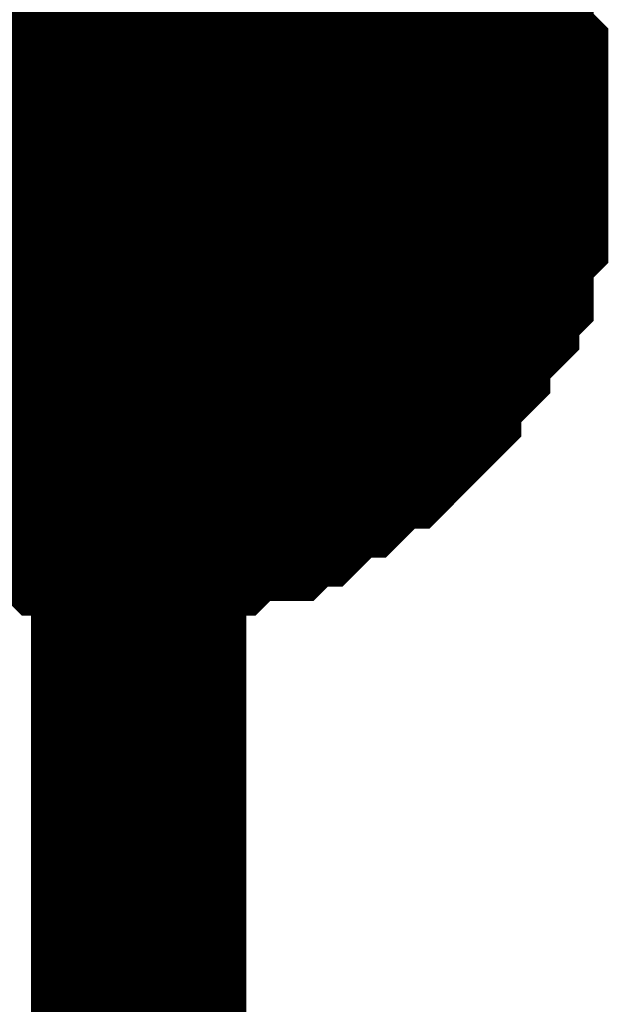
# Model space of a CAD drawing. Header units: inches. Extents: x 0 to 17, y 0 to 11.
# Tile 199 of 256: x 15.3434 to 15.3757, y 6.9525 to 7.0064. Entities that reach past the tile are written whole.
import ezdxf

# ---------------------------------------------------------------- set-up
doc = ezdxf.new("R2010")
doc.units = ezdxf.units.IN
doc.header["$MEASUREMENT"] = 0
doc.layers.add('Sheet', color=255, linetype='Continuous')

msp = doc.modelspace()

# ---------------------------------------------------------------- linework, layer by layer
at = {"layer": 'Sheet'}
for points in [[(15.349953, 7.999423, 0.0118, 0.0118, 0), (15.349953, 7.89951, 0.0118, 0.0118, 0), (15.349953, 7.699683, 0.0118, 0.0118, 0), (15.349953, 7.599769, 0.0118, 0.0118, 0), (15.349953, 7.499856, 0.0118, 0.0118, 0), (15.349953, 7.399942, 0.0118, 0.0118, 0), (15.349953, 7.299236, 0.0118, 0.0118, 0), (15.349953, 7.199322, 0.0118, 0.0118, 0), (15.349953, 7.099409, 0.0118, 0.0118, 0), (15.349953, 6.999495, 0.0118, 0.0118, 0), (15.349953, 6.899582, 0.0118, 0.0118, 0), (15.349953, 6.799668, 0.0118, 0.0118, 0), (15.349953, 6.699755, 0.0118, 0.0118, 0), (15.349953, 6.599841, 0.0118, 0.0118, 0), (15.349953, 6.499928, 0.0118, 0.0118, 0), (15.349953, 6.400014, 0.0118, 0.0118, 0), (15.349953, 6.299308, 0.0118, 0.0118, 0)], [(15.365019, 7.012976, 0.0118, 0.0118, 0), (15.365019, 7.012183, 0.0118, 0.0118, 0), (15.365812, 7.01139, 0.0118, 0.0118, 0), (15.366604, 7.010597, 0.0118, 0.0118, 0), (15.366604, 7.009804, 0.0118, 0.0118, 0), (15.367397, 7.009011, 0.0118, 0.0118, 0), (15.36819, 7.008218, 0.0118, 0.0118, 0), (15.36819, 7.007425, 0.0118, 0.0118, 0), (15.368983, 7.006632, 0.0118, 0.0118, 0), (15.368983, 7.005839, 0.0118, 0.0118, 0), (15.368983, 7.004253, 0.0118, 0.0118, 0), (15.369776, 7.00346, 0.0118, 0.0118, 0), (15.369776, 7.002667, 0.0118, 0.0118, 0), (15.369776, 7.001874, 0.0118, 0.0118, 0), (15.369776, 7.000288, 0.0118, 0.0118, 0), (15.369776, 6.999495, 0.0118, 0.0118, 0)], [(15.365019, 7.012976, 0.0118, 0.0118, 0), (15.365019, 7.012183, 0.0118, 0.0118, 0), (15.365812, 7.01139, 0.0118, 0.0118, 0), (15.366604, 7.010597, 0.0118, 0.0118, 0), (15.366604, 7.009804, 0.0118, 0.0118, 0), (15.367397, 7.009011, 0.0118, 0.0118, 0), (15.36819, 7.008218, 0.0118, 0.0118, 0), (15.36819, 7.007425, 0.0118, 0.0118, 0), (15.368983, 7.006632, 0.0118, 0.0118, 0), (15.368983, 7.005839, 0.0118, 0.0118, 0), (15.368983, 7.004253, 0.0118, 0.0118, 0), (15.369776, 7.00346, 0.0118, 0.0118, 0), (15.369776, 7.002667, 0.0118, 0.0118, 0), (15.369776, 7.001874, 0.0118, 0.0118, 0), (15.369776, 7.000288, 0.0118, 0.0118, 0), (15.369776, 6.999495, 0.0118, 0.0118, 0)], [(15.365019, 7.012976, 0.0118, 0.0118, 0), (15.365019, 7.012183, 0.0118, 0.0118, 0), (15.365812, 7.01139, 0.0118, 0.0118, 0), (15.366604, 7.010597, 0.0118, 0.0118, 0), (15.366604, 7.009804, 0.0118, 0.0118, 0), (15.367397, 7.009011, 0.0118, 0.0118, 0), (15.36819, 7.008218, 0.0118, 0.0118, 0), (15.36819, 7.007425, 0.0118, 0.0118, 0), (15.368983, 7.006632, 0.0118, 0.0118, 0), (15.368983, 7.005839, 0.0118, 0.0118, 0), (15.368983, 7.004253, 0.0118, 0.0118, 0), (15.369776, 7.00346, 0.0118, 0.0118, 0), (15.369776, 7.002667, 0.0118, 0.0118, 0), (15.369776, 7.001874, 0.0118, 0.0118, 0), (15.369776, 7.000288, 0.0118, 0.0118, 0), (15.369776, 6.999495, 0.0118, 0.0118, 0)], [(15.365019, 7.012976, 0.0118, 0.0118, 0), (15.365019, 7.012183, 0.0118, 0.0118, 0), (15.365812, 7.01139, 0.0118, 0.0118, 0), (15.366604, 7.010597, 0.0118, 0.0118, 0), (15.366604, 7.009804, 0.0118, 0.0118, 0), (15.367397, 7.009011, 0.0118, 0.0118, 0), (15.36819, 7.008218, 0.0118, 0.0118, 0), (15.36819, 7.007425, 0.0118, 0.0118, 0), (15.368983, 7.006632, 0.0118, 0.0118, 0), (15.368983, 7.005839, 0.0118, 0.0118, 0), (15.368983, 7.004253, 0.0118, 0.0118, 0), (15.369776, 7.00346, 0.0118, 0.0118, 0), (15.369776, 7.002667, 0.0118, 0.0118, 0), (15.369776, 7.001874, 0.0118, 0.0118, 0), (15.369776, 7.000288, 0.0118, 0.0118, 0), (15.369776, 6.999495, 0.0118, 0.0118, 0)], [(15.367397, 7.009011, 0.0039, 0.0039, 0), (15.36819, 7.008218, 0.0039, 0.0039, 0), (15.36819, 7.007425, 0.0039, 0.0039, 0), (15.368983, 7.006632, 0.0039, 0.0039, 0), (15.368983, 7.005839, 0.0039, 0.0039, 0), (15.368983, 7.004253, 0.0039, 0.0039, 0), (15.369776, 7.00346, 0.0039, 0.0039, 0), (15.369776, 7.002667, 0.0039, 0.0039, 0), (15.369776, 7.001874, 0.0039, 0.0039, 0), (15.369776, 7.000288, 0.0039, 0.0039, 0), (15.369776, 6.999495, 0.0039, 0.0039, 0)], [(15.367397, 7.009011, 0.0039, 0.0039, 0), (15.36819, 7.008218, 0.0039, 0.0039, 0), (15.36819, 7.007425, 0.0039, 0.0039, 0), (15.368983, 7.006632, 0.0039, 0.0039, 0), (15.368983, 7.005839, 0.0039, 0.0039, 0), (15.368983, 7.004253, 0.0039, 0.0039, 0), (15.369776, 7.00346, 0.0039, 0.0039, 0), (15.369776, 7.002667, 0.0039, 0.0039, 0), (15.369776, 7.001874, 0.0039, 0.0039, 0), (15.369776, 7.000288, 0.0039, 0.0039, 0), (15.369776, 6.999495, 0.0039, 0.0039, 0)], [(15.367397, 7.009011, 0.0039, 0.0039, 0), (15.36819, 7.008218, 0.0039, 0.0039, 0), (15.36819, 7.007425, 0.0039, 0.0039, 0), (15.368983, 7.006632, 0.0039, 0.0039, 0), (15.368983, 7.005839, 0.0039, 0.0039, 0), (15.368983, 7.004253, 0.0039, 0.0039, 0), (15.369776, 7.00346, 0.0039, 0.0039, 0), (15.369776, 7.002667, 0.0039, 0.0039, 0), (15.369776, 7.001874, 0.0039, 0.0039, 0), (15.369776, 7.000288, 0.0039, 0.0039, 0), (15.369776, 6.999495, 0.0039, 0.0039, 0)], [(15.367397, 7.009011, 0.0039, 0.0039, 0), (15.36819, 7.008218, 0.0039, 0.0039, 0), (15.36819, 7.007425, 0.0039, 0.0039, 0), (15.368983, 7.006632, 0.0039, 0.0039, 0), (15.368983, 7.005839, 0.0039, 0.0039, 0), (15.368983, 7.004253, 0.0039, 0.0039, 0), (15.369776, 7.00346, 0.0039, 0.0039, 0), (15.369776, 7.002667, 0.0039, 0.0039, 0), (15.369776, 7.001874, 0.0039, 0.0039, 0), (15.369776, 7.000288, 0.0039, 0.0039, 0), (15.369776, 6.999495, 0.0039, 0.0039, 0)], [(15.100187, 6.999495, 0.0118, 0.0118, 0), (15.349953, 6.999495, 0.0118, 0.0118, 0)], [(15.369776, 6.999495, 0.0118, 0.0118, 0), (15.369776, 6.998702, 0.0118, 0.0118, 0), (15.369776, 6.997116, 0.0118, 0.0118, 0), (15.369776, 6.996324, 0.0118, 0.0118, 0), (15.369776, 6.995531, 0.0118, 0.0118, 0), (15.368983, 6.994738, 0.0118, 0.0118, 0), (15.368983, 6.993152, 0.0118, 0.0118, 0), (15.368983, 6.992359, 0.0118, 0.0118, 0), (15.36819, 6.991566, 0.0118, 0.0118, 0), (15.36819, 6.990773, 0.0118, 0.0118, 0), (15.367397, 6.98998, 0.0118, 0.0118, 0), (15.366604, 6.989187, 0.0118, 0.0118, 0), (15.366604, 6.988394, 0.0118, 0.0118, 0), (15.365812, 6.987601, 0.0118, 0.0118, 0), (15.365019, 6.986808, 0.0118, 0.0118, 0), (15.365019, 6.986015, 0.0118, 0.0118, 0), (15.364226, 6.985222, 0.0118, 0.0118, 0), (15.363433, 6.984429, 0.0118, 0.0118, 0), (15.36264, 6.984429, 0.0118, 0.0118, 0), (15.361847, 6.983636, 0.0118, 0.0118, 0), (15.361054, 6.982843, 0.0118, 0.0118, 0), (15.360261, 6.982843, 0.0118, 0.0118, 0), (15.359468, 6.98205, 0.0118, 0.0118, 0), (15.358675, 6.981257, 0.0118, 0.0118, 0), (15.357882, 6.981257, 0.0118, 0.0118, 0), (15.35709, 6.980464, 0.0118, 0.0118, 0), (15.356297, 6.980464, 0.0118, 0.0118, 0), (15.354711, 6.980464, 0.0118, 0.0118, 0), (15.353918, 6.979671, 0.0118, 0.0118, 0), (15.353125, 6.979671, 0.0118, 0.0118, 0), (15.352332, 6.979671, 0.0118, 0.0118, 0), (15.350746, 6.979671, 0.0118, 0.0118, 0), (15.349953, 6.979671, 0.0118, 0.0118, 0)], [(15.369776, 6.999495, 0.0118, 0.0118, 0), (15.369776, 6.998702, 0.0118, 0.0118, 0), (15.369776, 6.997116, 0.0118, 0.0118, 0), (15.369776, 6.996324, 0.0118, 0.0118, 0), (15.369776, 6.995531, 0.0118, 0.0118, 0), (15.368983, 6.994738, 0.0118, 0.0118, 0), (15.368983, 6.993152, 0.0118, 0.0118, 0), (15.368983, 6.992359, 0.0118, 0.0118, 0), (15.36819, 6.991566, 0.0118, 0.0118, 0), (15.36819, 6.990773, 0.0118, 0.0118, 0), (15.367397, 6.98998, 0.0118, 0.0118, 0), (15.366604, 6.989187, 0.0118, 0.0118, 0), (15.366604, 6.988394, 0.0118, 0.0118, 0), (15.365812, 6.987601, 0.0118, 0.0118, 0), (15.365019, 6.986808, 0.0118, 0.0118, 0), (15.365019, 6.986015, 0.0118, 0.0118, 0), (15.364226, 6.985222, 0.0118, 0.0118, 0), (15.363433, 6.984429, 0.0118, 0.0118, 0), (15.36264, 6.984429, 0.0118, 0.0118, 0), (15.361847, 6.983636, 0.0118, 0.0118, 0), (15.361054, 6.982843, 0.0118, 0.0118, 0), (15.360261, 6.982843, 0.0118, 0.0118, 0), (15.359468, 6.98205, 0.0118, 0.0118, 0), (15.358675, 6.981257, 0.0118, 0.0118, 0), (15.357882, 6.981257, 0.0118, 0.0118, 0), (15.35709, 6.980464, 0.0118, 0.0118, 0), (15.356297, 6.980464, 0.0118, 0.0118, 0), (15.354711, 6.980464, 0.0118, 0.0118, 0), (15.353918, 6.979671, 0.0118, 0.0118, 0), (15.353125, 6.979671, 0.0118, 0.0118, 0), (15.352332, 6.979671, 0.0118, 0.0118, 0), (15.350746, 6.979671, 0.0118, 0.0118, 0), (15.349953, 6.979671, 0.0118, 0.0118, 0)], [(15.369776, 6.999495, 0.0118, 0.0118, 0), (15.369776, 6.998702, 0.0118, 0.0118, 0), (15.369776, 6.997116, 0.0118, 0.0118, 0), (15.369776, 6.996324, 0.0118, 0.0118, 0), (15.369776, 6.995531, 0.0118, 0.0118, 0), (15.368983, 6.994738, 0.0118, 0.0118, 0), (15.368983, 6.993152, 0.0118, 0.0118, 0), (15.368983, 6.992359, 0.0118, 0.0118, 0), (15.36819, 6.991566, 0.0118, 0.0118, 0), (15.36819, 6.990773, 0.0118, 0.0118, 0), (15.367397, 6.98998, 0.0118, 0.0118, 0), (15.366604, 6.989187, 0.0118, 0.0118, 0), (15.366604, 6.988394, 0.0118, 0.0118, 0), (15.365812, 6.987601, 0.0118, 0.0118, 0), (15.365019, 6.986808, 0.0118, 0.0118, 0), (15.365019, 6.986015, 0.0118, 0.0118, 0), (15.364226, 6.985222, 0.0118, 0.0118, 0), (15.363433, 6.984429, 0.0118, 0.0118, 0), (15.36264, 6.984429, 0.0118, 0.0118, 0), (15.361847, 6.983636, 0.0118, 0.0118, 0), (15.361054, 6.982843, 0.0118, 0.0118, 0), (15.360261, 6.982843, 0.0118, 0.0118, 0), (15.359468, 6.98205, 0.0118, 0.0118, 0), (15.358675, 6.981257, 0.0118, 0.0118, 0), (15.357882, 6.981257, 0.0118, 0.0118, 0), (15.35709, 6.980464, 0.0118, 0.0118, 0), (15.356297, 6.980464, 0.0118, 0.0118, 0), (15.354711, 6.980464, 0.0118, 0.0118, 0), (15.353918, 6.979671, 0.0118, 0.0118, 0), (15.353125, 6.979671, 0.0118, 0.0118, 0), (15.352332, 6.979671, 0.0118, 0.0118, 0), (15.350746, 6.979671, 0.0118, 0.0118, 0), (15.349953, 6.979671, 0.0118, 0.0118, 0)], [(15.369776, 6.999495, 0.0118, 0.0118, 0), (15.369776, 6.998702, 0.0118, 0.0118, 0), (15.369776, 6.997116, 0.0118, 0.0118, 0), (15.369776, 6.996324, 0.0118, 0.0118, 0), (15.369776, 6.995531, 0.0118, 0.0118, 0), (15.368983, 6.994738, 0.0118, 0.0118, 0), (15.368983, 6.993152, 0.0118, 0.0118, 0), (15.368983, 6.992359, 0.0118, 0.0118, 0), (15.36819, 6.991566, 0.0118, 0.0118, 0), (15.36819, 6.990773, 0.0118, 0.0118, 0), (15.367397, 6.98998, 0.0118, 0.0118, 0), (15.366604, 6.989187, 0.0118, 0.0118, 0), (15.366604, 6.988394, 0.0118, 0.0118, 0), (15.365812, 6.987601, 0.0118, 0.0118, 0), (15.365019, 6.986808, 0.0118, 0.0118, 0), (15.365019, 6.986015, 0.0118, 0.0118, 0), (15.364226, 6.985222, 0.0118, 0.0118, 0), (15.363433, 6.984429, 0.0118, 0.0118, 0), (15.36264, 6.984429, 0.0118, 0.0118, 0), (15.361847, 6.983636, 0.0118, 0.0118, 0), (15.361054, 6.982843, 0.0118, 0.0118, 0), (15.360261, 6.982843, 0.0118, 0.0118, 0), (15.359468, 6.98205, 0.0118, 0.0118, 0), (15.358675, 6.981257, 0.0118, 0.0118, 0), (15.357882, 6.981257, 0.0118, 0.0118, 0), (15.35709, 6.980464, 0.0118, 0.0118, 0), (15.356297, 6.980464, 0.0118, 0.0118, 0), (15.354711, 6.980464, 0.0118, 0.0118, 0), (15.353918, 6.979671, 0.0118, 0.0118, 0), (15.353125, 6.979671, 0.0118, 0.0118, 0), (15.352332, 6.979671, 0.0118, 0.0118, 0), (15.350746, 6.979671, 0.0118, 0.0118, 0), (15.349953, 6.979671, 0.0118, 0.0118, 0)], [(15.369776, 6.999495, 0.0118, 0.0118, 0), (15.369776, 6.999495, 0.0118, 0.0118, 0), (15.369776, 6.999495, 0.0118, 0.0118, 0), (15.369776, 6.999495, 0.0118, 0.0118, 0), (15.369776, 6.999495, 0.0118, 0.0118, 0), (15.369776, 6.999495, 0.0118, 0.0118, 0), (15.369776, 6.999495, 0.0118, 0.0118, 0), (15.369776, 6.999495, 0.0118, 0.0118, 0), (15.369776, 6.999495, 0.0118, 0.0118, 0), (15.369776, 6.999495, 0.0118, 0.0118, 0), (15.369776, 6.999495, 0.0118, 0.0118, 0), (15.369776, 6.999495, 0.0118, 0.0118, 0), (15.369776, 6.999495, 0.0118, 0.0118, 0), (15.369776, 6.999495, 0.0118, 0.0118, 0), (15.369776, 6.999495, 0.0118, 0.0118, 0), (15.369776, 6.999495, 0.0118, 0.0118, 0), (15.369776, 6.999495, 0.0118, 0.0118, 0), (15.369776, 6.999495, 0.0118, 0.0118, 0), (15.369776, 6.999495, 0.0118, 0.0118, 0), (15.369776, 6.999495, 0.0118, 0.0118, 0), (15.369776, 6.999495, 0.0118, 0.0118, 0), (15.369776, 6.999495, 0.0118, 0.0118, 0), (15.369776, 6.999495, 0.0118, 0.0118, 0), (15.369776, 6.999495, 0.0118, 0.0118, 0), (15.369776, 6.999495, 0.0118, 0.0118, 0), (15.369776, 6.999495, 0.0118, 0.0118, 0), (15.369776, 6.999495, 0.0118, 0.0118, 0), (15.369776, 6.999495, 0.0118, 0.0118, 0), (15.369776, 6.999495, 0.0118, 0.0118, 0), (15.369776, 6.999495, 0.0118, 0.0118, 0), (15.369776, 6.999495, 0.0118, 0.0118, 0), (15.369776, 6.999495, 0.0118, 0.0118, 0), (15.369776, 6.999495, 0.0118, 0.0118, 0)], [(15.369776, 6.999495, 0.0118, 0.0118, 0), (15.369776, 6.999495, 0.0118, 0.0118, 0)], [(15.369776, 6.999495, 0.0118, 0.0118, 0), (15.369776, 6.999495, 0.0118, 0.0118, 0), (15.369776, 6.999495, 0.0118, 0.0118, 0), (15.369776, 6.999495, 0.0118, 0.0118, 0), (15.369776, 6.999495, 0.0118, 0.0118, 0), (15.369776, 6.999495, 0.0118, 0.0118, 0), (15.369776, 6.999495, 0.0118, 0.0118, 0), (15.369776, 6.999495, 0.0118, 0.0118, 0), (15.369776, 6.999495, 0.0118, 0.0118, 0), (15.369776, 6.999495, 0.0118, 0.0118, 0), (15.369776, 6.999495, 0.0118, 0.0118, 0), (15.369776, 6.999495, 0.0118, 0.0118, 0), (15.369776, 6.999495, 0.0118, 0.0118, 0), (15.369776, 6.999495, 0.0118, 0.0118, 0), (15.369776, 6.999495, 0.0118, 0.0118, 0), (15.369776, 6.999495, 0.0118, 0.0118, 0), (15.369776, 6.999495, 0.0118, 0.0118, 0), (15.369776, 6.999495, 0.0118, 0.0118, 0), (15.369776, 6.999495, 0.0118, 0.0118, 0), (15.369776, 6.999495, 0.0118, 0.0118, 0), (15.369776, 6.999495, 0.0118, 0.0118, 0), (15.369776, 6.999495, 0.0118, 0.0118, 0), (15.369776, 6.999495, 0.0118, 0.0118, 0), (15.369776, 6.999495, 0.0118, 0.0118, 0), (15.369776, 6.999495, 0.0118, 0.0118, 0), (15.369776, 6.999495, 0.0118, 0.0118, 0), (15.369776, 6.999495, 0.0118, 0.0118, 0), (15.369776, 6.999495, 0.0118, 0.0118, 0), (15.369776, 6.999495, 0.0118, 0.0118, 0), (15.369776, 6.999495, 0.0118, 0.0118, 0), (15.369776, 6.999495, 0.0118, 0.0118, 0), (15.369776, 6.999495, 0.0118, 0.0118, 0), (15.369776, 6.999495, 0.0118, 0.0118, 0)], [(15.369776, 6.999495, 0.0118, 0.0118, 0), (15.369776, 6.999495, 0.0118, 0.0118, 0)], [(15.369776, 6.999495, 0.0118, 0.0118, 0), (15.369776, 6.999495, 0.0118, 0.0118, 0), (15.369776, 6.999495, 0.0118, 0.0118, 0), (15.369776, 6.999495, 0.0118, 0.0118, 0), (15.369776, 6.999495, 0.0118, 0.0118, 0), (15.369776, 6.999495, 0.0118, 0.0118, 0), (15.369776, 6.999495, 0.0118, 0.0118, 0), (15.369776, 6.999495, 0.0118, 0.0118, 0), (15.369776, 6.999495, 0.0118, 0.0118, 0), (15.369776, 6.999495, 0.0118, 0.0118, 0), (15.369776, 6.999495, 0.0118, 0.0118, 0), (15.369776, 6.999495, 0.0118, 0.0118, 0), (15.369776, 6.999495, 0.0118, 0.0118, 0), (15.369776, 6.999495, 0.0118, 0.0118, 0), (15.369776, 6.999495, 0.0118, 0.0118, 0), (15.369776, 6.999495, 0.0118, 0.0118, 0), (15.369776, 6.999495, 0.0118, 0.0118, 0), (15.369776, 6.999495, 0.0118, 0.0118, 0), (15.369776, 6.999495, 0.0118, 0.0118, 0), (15.369776, 6.999495, 0.0118, 0.0118, 0), (15.369776, 6.999495, 0.0118, 0.0118, 0), (15.369776, 6.999495, 0.0118, 0.0118, 0), (15.369776, 6.999495, 0.0118, 0.0118, 0), (15.369776, 6.999495, 0.0118, 0.0118, 0), (15.369776, 6.999495, 0.0118, 0.0118, 0), (15.369776, 6.999495, 0.0118, 0.0118, 0), (15.369776, 6.999495, 0.0118, 0.0118, 0), (15.369776, 6.999495, 0.0118, 0.0118, 0), (15.369776, 6.999495, 0.0118, 0.0118, 0), (15.369776, 6.999495, 0.0118, 0.0118, 0), (15.369776, 6.999495, 0.0118, 0.0118, 0), (15.369776, 6.999495, 0.0118, 0.0118, 0), (15.369776, 6.999495, 0.0118, 0.0118, 0)], [(15.369776, 6.999495, 0.0118, 0.0118, 0), (15.369776, 6.999495, 0.0118, 0.0118, 0)], [(15.369776, 6.999495, 0.0118, 0.0118, 0), (15.369776, 6.999495, 0.0118, 0.0118, 0), (15.369776, 6.999495, 0.0118, 0.0118, 0), (15.369776, 6.999495, 0.0118, 0.0118, 0), (15.369776, 6.999495, 0.0118, 0.0118, 0), (15.369776, 6.999495, 0.0118, 0.0118, 0), (15.369776, 6.999495, 0.0118, 0.0118, 0), (15.369776, 6.999495, 0.0118, 0.0118, 0), (15.369776, 6.999495, 0.0118, 0.0118, 0), (15.369776, 6.999495, 0.0118, 0.0118, 0), (15.369776, 6.999495, 0.0118, 0.0118, 0), (15.369776, 6.999495, 0.0118, 0.0118, 0), (15.369776, 6.999495, 0.0118, 0.0118, 0), (15.369776, 6.999495, 0.0118, 0.0118, 0), (15.369776, 6.999495, 0.0118, 0.0118, 0), (15.369776, 6.999495, 0.0118, 0.0118, 0), (15.369776, 6.999495, 0.0118, 0.0118, 0), (15.369776, 6.999495, 0.0118, 0.0118, 0), (15.369776, 6.999495, 0.0118, 0.0118, 0), (15.369776, 6.999495, 0.0118, 0.0118, 0), (15.369776, 6.999495, 0.0118, 0.0118, 0), (15.369776, 6.999495, 0.0118, 0.0118, 0), (15.369776, 6.999495, 0.0118, 0.0118, 0), (15.369776, 6.999495, 0.0118, 0.0118, 0), (15.369776, 6.999495, 0.0118, 0.0118, 0), (15.369776, 6.999495, 0.0118, 0.0118, 0), (15.369776, 6.999495, 0.0118, 0.0118, 0), (15.369776, 6.999495, 0.0118, 0.0118, 0), (15.369776, 6.999495, 0.0118, 0.0118, 0), (15.369776, 6.999495, 0.0118, 0.0118, 0), (15.369776, 6.999495, 0.0118, 0.0118, 0), (15.369776, 6.999495, 0.0118, 0.0118, 0), (15.369776, 6.999495, 0.0118, 0.0118, 0)], [(15.369776, 6.999495, 0.0118, 0.0118, 0), (15.369776, 6.999495, 0.0118, 0.0118, 0)], [(15.369776, 6.999495, 0.0039, 0.0039, 0), (15.369776, 6.998702, 0.0039, 0.0039, 0), (15.369776, 6.997116, 0.0039, 0.0039, 0), (15.369776, 6.996324, 0.0039, 0.0039, 0), (15.369776, 6.995531, 0.0039, 0.0039, 0), (15.368983, 6.994738, 0.0039, 0.0039, 0), (15.368983, 6.993152, 0.0039, 0.0039, 0), (15.368983, 6.992359, 0.0039, 0.0039, 0), (15.36819, 6.991566, 0.0039, 0.0039, 0), (15.36819, 6.990773, 0.0039, 0.0039, 0), (15.367397, 6.98998, 0.0039, 0.0039, 0), (15.366604, 6.989187, 0.0039, 0.0039, 0), (15.366604, 6.988394, 0.0039, 0.0039, 0), (15.365812, 6.987601, 0.0039, 0.0039, 0), (15.365019, 6.986808, 0.0039, 0.0039, 0), (15.365019, 6.986015, 0.0039, 0.0039, 0), (15.364226, 6.985222, 0.0039, 0.0039, 0), (15.363433, 6.984429, 0.0039, 0.0039, 0), (15.36264, 6.984429, 0.0039, 0.0039, 0), (15.361847, 6.983636, 0.0039, 0.0039, 0), (15.361054, 6.982843, 0.0039, 0.0039, 0), (15.360261, 6.982843, 0.0039, 0.0039, 0), (15.359468, 6.98205, 0.0039, 0.0039, 0), (15.358675, 6.981257, 0.0039, 0.0039, 0), (15.357882, 6.981257, 0.0039, 0.0039, 0), (15.35709, 6.980464, 0.0039, 0.0039, 0), (15.356297, 6.980464, 0.0039, 0.0039, 0), (15.354711, 6.980464, 0.0039, 0.0039, 0), (15.353918, 6.979671, 0.0039, 0.0039, 0), (15.353125, 6.979671, 0.0039, 0.0039, 0), (15.352332, 6.979671, 0.0039, 0.0039, 0), (15.350746, 6.979671, 0.0039, 0.0039, 0), (15.349953, 6.979671, 0.0039, 0.0039, 0)], [(15.369776, 6.999495, 0.0039, 0.0039, 0), (15.369776, 6.998702, 0.0039, 0.0039, 0), (15.369776, 6.997116, 0.0039, 0.0039, 0), (15.369776, 6.996324, 0.0039, 0.0039, 0), (15.369776, 6.995531, 0.0039, 0.0039, 0), (15.368983, 6.994738, 0.0039, 0.0039, 0), (15.368983, 6.993152, 0.0039, 0.0039, 0), (15.368983, 6.992359, 0.0039, 0.0039, 0), (15.36819, 6.991566, 0.0039, 0.0039, 0), (15.36819, 6.990773, 0.0039, 0.0039, 0), (15.367397, 6.98998, 0.0039, 0.0039, 0), (15.366604, 6.989187, 0.0039, 0.0039, 0), (15.366604, 6.988394, 0.0039, 0.0039, 0), (15.365812, 6.987601, 0.0039, 0.0039, 0), (15.365019, 6.986808, 0.0039, 0.0039, 0), (15.365019, 6.986015, 0.0039, 0.0039, 0), (15.364226, 6.985222, 0.0039, 0.0039, 0), (15.363433, 6.984429, 0.0039, 0.0039, 0), (15.36264, 6.984429, 0.0039, 0.0039, 0), (15.361847, 6.983636, 0.0039, 0.0039, 0), (15.361054, 6.982843, 0.0039, 0.0039, 0), (15.360261, 6.982843, 0.0039, 0.0039, 0), (15.359468, 6.98205, 0.0039, 0.0039, 0), (15.358675, 6.981257, 0.0039, 0.0039, 0), (15.357882, 6.981257, 0.0039, 0.0039, 0), (15.35709, 6.980464, 0.0039, 0.0039, 0), (15.356297, 6.980464, 0.0039, 0.0039, 0), (15.354711, 6.980464, 0.0039, 0.0039, 0), (15.353918, 6.979671, 0.0039, 0.0039, 0), (15.353125, 6.979671, 0.0039, 0.0039, 0), (15.352332, 6.979671, 0.0039, 0.0039, 0), (15.350746, 6.979671, 0.0039, 0.0039, 0), (15.349953, 6.979671, 0.0039, 0.0039, 0)], [(15.369776, 6.999495, 0.0039, 0.0039, 0), (15.369776, 6.998702, 0.0039, 0.0039, 0), (15.369776, 6.997116, 0.0039, 0.0039, 0), (15.369776, 6.996324, 0.0039, 0.0039, 0), (15.369776, 6.995531, 0.0039, 0.0039, 0), (15.368983, 6.994738, 0.0039, 0.0039, 0), (15.368983, 6.993152, 0.0039, 0.0039, 0), (15.368983, 6.992359, 0.0039, 0.0039, 0), (15.36819, 6.991566, 0.0039, 0.0039, 0), (15.36819, 6.990773, 0.0039, 0.0039, 0), (15.367397, 6.98998, 0.0039, 0.0039, 0), (15.366604, 6.989187, 0.0039, 0.0039, 0), (15.366604, 6.988394, 0.0039, 0.0039, 0), (15.365812, 6.987601, 0.0039, 0.0039, 0), (15.365019, 6.986808, 0.0039, 0.0039, 0), (15.365019, 6.986015, 0.0039, 0.0039, 0), (15.364226, 6.985222, 0.0039, 0.0039, 0), (15.363433, 6.984429, 0.0039, 0.0039, 0), (15.36264, 6.984429, 0.0039, 0.0039, 0), (15.361847, 6.983636, 0.0039, 0.0039, 0), (15.361054, 6.982843, 0.0039, 0.0039, 0), (15.360261, 6.982843, 0.0039, 0.0039, 0), (15.359468, 6.98205, 0.0039, 0.0039, 0), (15.358675, 6.981257, 0.0039, 0.0039, 0), (15.357882, 6.981257, 0.0039, 0.0039, 0), (15.35709, 6.980464, 0.0039, 0.0039, 0), (15.356297, 6.980464, 0.0039, 0.0039, 0), (15.354711, 6.980464, 0.0039, 0.0039, 0), (15.353918, 6.979671, 0.0039, 0.0039, 0), (15.353125, 6.979671, 0.0039, 0.0039, 0), (15.352332, 6.979671, 0.0039, 0.0039, 0), (15.350746, 6.979671, 0.0039, 0.0039, 0), (15.349953, 6.979671, 0.0039, 0.0039, 0)], [(15.369776, 6.999495, 0.0039, 0.0039, 0), (15.369776, 6.998702, 0.0039, 0.0039, 0), (15.369776, 6.997116, 0.0039, 0.0039, 0), (15.369776, 6.996324, 0.0039, 0.0039, 0), (15.369776, 6.995531, 0.0039, 0.0039, 0), (15.368983, 6.994738, 0.0039, 0.0039, 0), (15.368983, 6.993152, 0.0039, 0.0039, 0), (15.368983, 6.992359, 0.0039, 0.0039, 0), (15.36819, 6.991566, 0.0039, 0.0039, 0), (15.36819, 6.990773, 0.0039, 0.0039, 0), (15.367397, 6.98998, 0.0039, 0.0039, 0), (15.366604, 6.989187, 0.0039, 0.0039, 0), (15.366604, 6.988394, 0.0039, 0.0039, 0), (15.365812, 6.987601, 0.0039, 0.0039, 0), (15.365019, 6.986808, 0.0039, 0.0039, 0), (15.365019, 6.986015, 0.0039, 0.0039, 0), (15.364226, 6.985222, 0.0039, 0.0039, 0), (15.363433, 6.984429, 0.0039, 0.0039, 0), (15.36264, 6.984429, 0.0039, 0.0039, 0), (15.361847, 6.983636, 0.0039, 0.0039, 0), (15.361054, 6.982843, 0.0039, 0.0039, 0), (15.360261, 6.982843, 0.0039, 0.0039, 0), (15.359468, 6.98205, 0.0039, 0.0039, 0), (15.358675, 6.981257, 0.0039, 0.0039, 0), (15.357882, 6.981257, 0.0039, 0.0039, 0), (15.35709, 6.980464, 0.0039, 0.0039, 0), (15.356297, 6.980464, 0.0039, 0.0039, 0), (15.354711, 6.980464, 0.0039, 0.0039, 0), (15.353918, 6.979671, 0.0039, 0.0039, 0), (15.353125, 6.979671, 0.0039, 0.0039, 0), (15.352332, 6.979671, 0.0039, 0.0039, 0), (15.350746, 6.979671, 0.0039, 0.0039, 0), (15.349953, 6.979671, 0.0039, 0.0039, 0)], [(15.369776, 6.999495, 0.0039, 0.0039, 0), (15.369776, 6.999495, 0.0039, 0.0039, 0), (15.369776, 6.999495, 0.0039, 0.0039, 0), (15.369776, 6.999495, 0.0039, 0.0039, 0), (15.369776, 6.999495, 0.0039, 0.0039, 0), (15.369776, 6.999495, 0.0039, 0.0039, 0), (15.369776, 6.999495, 0.0039, 0.0039, 0), (15.369776, 6.999495, 0.0039, 0.0039, 0), (15.369776, 6.999495, 0.0039, 0.0039, 0), (15.369776, 6.999495, 0.0039, 0.0039, 0), (15.369776, 6.999495, 0.0039, 0.0039, 0), (15.369776, 6.999495, 0.0039, 0.0039, 0), (15.369776, 6.999495, 0.0039, 0.0039, 0), (15.369776, 6.999495, 0.0039, 0.0039, 0), (15.369776, 6.999495, 0.0039, 0.0039, 0), (15.369776, 6.999495, 0.0039, 0.0039, 0), (15.369776, 6.999495, 0.0039, 0.0039, 0), (15.369776, 6.999495, 0.0039, 0.0039, 0), (15.369776, 6.999495, 0.0039, 0.0039, 0), (15.369776, 6.999495, 0.0039, 0.0039, 0), (15.369776, 6.999495, 0.0039, 0.0039, 0), (15.369776, 6.999495, 0.0039, 0.0039, 0), (15.369776, 6.999495, 0.0039, 0.0039, 0), (15.369776, 6.999495, 0.0039, 0.0039, 0), (15.369776, 6.999495, 0.0039, 0.0039, 0), (15.369776, 6.999495, 0.0039, 0.0039, 0), (15.369776, 6.999495, 0.0039, 0.0039, 0), (15.369776, 6.999495, 0.0039, 0.0039, 0), (15.369776, 6.999495, 0.0039, 0.0039, 0), (15.369776, 6.999495, 0.0039, 0.0039, 0), (15.369776, 6.999495, 0.0039, 0.0039, 0), (15.369776, 6.999495, 0.0039, 0.0039, 0), (15.369776, 6.999495, 0.0039, 0.0039, 0)], [(15.369776, 6.999495, 0.0039, 0.0039, 0), (15.369776, 6.999495, 0.0039, 0.0039, 0)], [(15.369776, 6.999495, 0.0039, 0.0039, 0), (15.369776, 6.999495, 0.0039, 0.0039, 0), (15.369776, 6.999495, 0.0039, 0.0039, 0), (15.369776, 6.999495, 0.0039, 0.0039, 0), (15.369776, 6.999495, 0.0039, 0.0039, 0), (15.369776, 6.999495, 0.0039, 0.0039, 0), (15.369776, 6.999495, 0.0039, 0.0039, 0), (15.369776, 6.999495, 0.0039, 0.0039, 0), (15.369776, 6.999495, 0.0039, 0.0039, 0), (15.369776, 6.999495, 0.0039, 0.0039, 0), (15.369776, 6.999495, 0.0039, 0.0039, 0), (15.369776, 6.999495, 0.0039, 0.0039, 0), (15.369776, 6.999495, 0.0039, 0.0039, 0), (15.369776, 6.999495, 0.0039, 0.0039, 0), (15.369776, 6.999495, 0.0039, 0.0039, 0), (15.369776, 6.999495, 0.0039, 0.0039, 0), (15.369776, 6.999495, 0.0039, 0.0039, 0), (15.369776, 6.999495, 0.0039, 0.0039, 0), (15.369776, 6.999495, 0.0039, 0.0039, 0), (15.369776, 6.999495, 0.0039, 0.0039, 0), (15.369776, 6.999495, 0.0039, 0.0039, 0), (15.369776, 6.999495, 0.0039, 0.0039, 0), (15.369776, 6.999495, 0.0039, 0.0039, 0), (15.369776, 6.999495, 0.0039, 0.0039, 0), (15.369776, 6.999495, 0.0039, 0.0039, 0), (15.369776, 6.999495, 0.0039, 0.0039, 0), (15.369776, 6.999495, 0.0039, 0.0039, 0), (15.369776, 6.999495, 0.0039, 0.0039, 0), (15.369776, 6.999495, 0.0039, 0.0039, 0), (15.369776, 6.999495, 0.0039, 0.0039, 0), (15.369776, 6.999495, 0.0039, 0.0039, 0), (15.369776, 6.999495, 0.0039, 0.0039, 0), (15.369776, 6.999495, 0.0039, 0.0039, 0)], [(15.369776, 6.999495, 0.0039, 0.0039, 0), (15.369776, 6.999495, 0.0039, 0.0039, 0)], [(15.369776, 6.999495, 0.0039, 0.0039, 0), (15.369776, 6.999495, 0.0039, 0.0039, 0), (15.369776, 6.999495, 0.0039, 0.0039, 0), (15.369776, 6.999495, 0.0039, 0.0039, 0), (15.369776, 6.999495, 0.0039, 0.0039, 0), (15.369776, 6.999495, 0.0039, 0.0039, 0), (15.369776, 6.999495, 0.0039, 0.0039, 0), (15.369776, 6.999495, 0.0039, 0.0039, 0), (15.369776, 6.999495, 0.0039, 0.0039, 0), (15.369776, 6.999495, 0.0039, 0.0039, 0), (15.369776, 6.999495, 0.0039, 0.0039, 0), (15.369776, 6.999495, 0.0039, 0.0039, 0), (15.369776, 6.999495, 0.0039, 0.0039, 0), (15.369776, 6.999495, 0.0039, 0.0039, 0), (15.369776, 6.999495, 0.0039, 0.0039, 0), (15.369776, 6.999495, 0.0039, 0.0039, 0), (15.369776, 6.999495, 0.0039, 0.0039, 0), (15.369776, 6.999495, 0.0039, 0.0039, 0), (15.369776, 6.999495, 0.0039, 0.0039, 0), (15.369776, 6.999495, 0.0039, 0.0039, 0), (15.369776, 6.999495, 0.0039, 0.0039, 0), (15.369776, 6.999495, 0.0039, 0.0039, 0), (15.369776, 6.999495, 0.0039, 0.0039, 0), (15.369776, 6.999495, 0.0039, 0.0039, 0), (15.369776, 6.999495, 0.0039, 0.0039, 0), (15.369776, 6.999495, 0.0039, 0.0039, 0), (15.369776, 6.999495, 0.0039, 0.0039, 0), (15.369776, 6.999495, 0.0039, 0.0039, 0), (15.369776, 6.999495, 0.0039, 0.0039, 0), (15.369776, 6.999495, 0.0039, 0.0039, 0), (15.369776, 6.999495, 0.0039, 0.0039, 0), (15.369776, 6.999495, 0.0039, 0.0039, 0), (15.369776, 6.999495, 0.0039, 0.0039, 0)], [(15.369776, 6.999495, 0.0039, 0.0039, 0), (15.369776, 6.999495, 0.0039, 0.0039, 0)], [(15.369776, 6.999495, 0.0039, 0.0039, 0), (15.369776, 6.999495, 0.0039, 0.0039, 0), (15.369776, 6.999495, 0.0039, 0.0039, 0), (15.369776, 6.999495, 0.0039, 0.0039, 0), (15.369776, 6.999495, 0.0039, 0.0039, 0), (15.369776, 6.999495, 0.0039, 0.0039, 0), (15.369776, 6.999495, 0.0039, 0.0039, 0), (15.369776, 6.999495, 0.0039, 0.0039, 0), (15.369776, 6.999495, 0.0039, 0.0039, 0), (15.369776, 6.999495, 0.0039, 0.0039, 0), (15.369776, 6.999495, 0.0039, 0.0039, 0), (15.369776, 6.999495, 0.0039, 0.0039, 0), (15.369776, 6.999495, 0.0039, 0.0039, 0), (15.369776, 6.999495, 0.0039, 0.0039, 0), (15.369776, 6.999495, 0.0039, 0.0039, 0), (15.369776, 6.999495, 0.0039, 0.0039, 0), (15.369776, 6.999495, 0.0039, 0.0039, 0), (15.369776, 6.999495, 0.0039, 0.0039, 0), (15.369776, 6.999495, 0.0039, 0.0039, 0), (15.369776, 6.999495, 0.0039, 0.0039, 0), (15.369776, 6.999495, 0.0039, 0.0039, 0), (15.369776, 6.999495, 0.0039, 0.0039, 0), (15.369776, 6.999495, 0.0039, 0.0039, 0), (15.369776, 6.999495, 0.0039, 0.0039, 0), (15.369776, 6.999495, 0.0039, 0.0039, 0), (15.369776, 6.999495, 0.0039, 0.0039, 0), (15.369776, 6.999495, 0.0039, 0.0039, 0), (15.369776, 6.999495, 0.0039, 0.0039, 0), (15.369776, 6.999495, 0.0039, 0.0039, 0), (15.369776, 6.999495, 0.0039, 0.0039, 0), (15.369776, 6.999495, 0.0039, 0.0039, 0), (15.369776, 6.999495, 0.0039, 0.0039, 0), (15.369776, 6.999495, 0.0039, 0.0039, 0)], [(15.369776, 6.999495, 0.0039, 0.0039, 0), (15.369776, 6.999495, 0.0039, 0.0039, 0)], [(15.349953, 6.979671, 0.0118, 0.0118, 0), (15.34916, 6.979671, 0.0118, 0.0118, 0), (15.347575, 6.979671, 0.0118, 0.0118, 0), (15.346782, 6.979671, 0.0118, 0.0118, 0), (15.345989, 6.979671, 0.0118, 0.0118, 0), (15.345196, 6.980464, 0.0118, 0.0118, 0), (15.34361, 6.980464, 0.0118, 0.0118, 0), (15.342817, 6.980464, 0.0118, 0.0118, 0), (15.342024, 6.981257, 0.0118, 0.0118, 0), (15.341231, 6.981257, 0.0118, 0.0118, 0), (15.340438, 6.98205, 0.0118, 0.0118, 0), (15.339646, 6.982843, 0.0118, 0.0118, 0), (15.338853, 6.982843, 0.0118, 0.0118, 0), (15.33806, 6.983636, 0.0118, 0.0118, 0), (15.337267, 6.984429, 0.0118, 0.0118, 0)], [(15.349953, 6.979671, 0.0118, 0.0118, 0), (15.34916, 6.979671, 0.0118, 0.0118, 0), (15.347575, 6.979671, 0.0118, 0.0118, 0), (15.346782, 6.979671, 0.0118, 0.0118, 0), (15.345989, 6.979671, 0.0118, 0.0118, 0), (15.345196, 6.980464, 0.0118, 0.0118, 0), (15.34361, 6.980464, 0.0118, 0.0118, 0), (15.342817, 6.980464, 0.0118, 0.0118, 0), (15.342024, 6.981257, 0.0118, 0.0118, 0), (15.341231, 6.981257, 0.0118, 0.0118, 0), (15.340438, 6.98205, 0.0118, 0.0118, 0), (15.339646, 6.982843, 0.0118, 0.0118, 0), (15.338853, 6.982843, 0.0118, 0.0118, 0), (15.33806, 6.983636, 0.0118, 0.0118, 0), (15.337267, 6.984429, 0.0118, 0.0118, 0)], [(15.349953, 6.979671, 0.0118, 0.0118, 0), (15.34916, 6.979671, 0.0118, 0.0118, 0), (15.347575, 6.979671, 0.0118, 0.0118, 0), (15.346782, 6.979671, 0.0118, 0.0118, 0), (15.345989, 6.979671, 0.0118, 0.0118, 0), (15.345196, 6.980464, 0.0118, 0.0118, 0), (15.34361, 6.980464, 0.0118, 0.0118, 0), (15.342817, 6.980464, 0.0118, 0.0118, 0), (15.342024, 6.981257, 0.0118, 0.0118, 0), (15.341231, 6.981257, 0.0118, 0.0118, 0), (15.340438, 6.98205, 0.0118, 0.0118, 0), (15.339646, 6.982843, 0.0118, 0.0118, 0), (15.338853, 6.982843, 0.0118, 0.0118, 0), (15.33806, 6.983636, 0.0118, 0.0118, 0), (15.337267, 6.984429, 0.0118, 0.0118, 0)], [(15.349953, 6.979671, 0.0118, 0.0118, 0), (15.34916, 6.979671, 0.0118, 0.0118, 0), (15.347575, 6.979671, 0.0118, 0.0118, 0), (15.346782, 6.979671, 0.0118, 0.0118, 0), (15.345989, 6.979671, 0.0118, 0.0118, 0), (15.345196, 6.980464, 0.0118, 0.0118, 0), (15.34361, 6.980464, 0.0118, 0.0118, 0), (15.342817, 6.980464, 0.0118, 0.0118, 0), (15.342024, 6.981257, 0.0118, 0.0118, 0), (15.341231, 6.981257, 0.0118, 0.0118, 0), (15.340438, 6.98205, 0.0118, 0.0118, 0), (15.339646, 6.982843, 0.0118, 0.0118, 0), (15.338853, 6.982843, 0.0118, 0.0118, 0), (15.33806, 6.983636, 0.0118, 0.0118, 0), (15.337267, 6.984429, 0.0118, 0.0118, 0)], [(15.349953, 6.979671, 0.0039, 0.0039, 0), (15.34916, 6.979671, 0.0039, 0.0039, 0), (15.347575, 6.979671, 0.0039, 0.0039, 0), (15.346782, 6.979671, 0.0039, 0.0039, 0), (15.345989, 6.979671, 0.0039, 0.0039, 0), (15.345196, 6.980464, 0.0039, 0.0039, 0), (15.34361, 6.980464, 0.0039, 0.0039, 0), (15.342817, 6.980464, 0.0039, 0.0039, 0), (15.342024, 6.981257, 0.0039, 0.0039, 0), (15.341231, 6.981257, 0.0039, 0.0039, 0)], [(15.349953, 6.979671, 0.0039, 0.0039, 0), (15.34916, 6.979671, 0.0039, 0.0039, 0), (15.347575, 6.979671, 0.0039, 0.0039, 0), (15.346782, 6.979671, 0.0039, 0.0039, 0), (15.345989, 6.979671, 0.0039, 0.0039, 0), (15.345196, 6.980464, 0.0039, 0.0039, 0), (15.34361, 6.980464, 0.0039, 0.0039, 0), (15.342817, 6.980464, 0.0039, 0.0039, 0), (15.342024, 6.981257, 0.0039, 0.0039, 0), (15.341231, 6.981257, 0.0039, 0.0039, 0)], [(15.349953, 6.979671, 0.0039, 0.0039, 0), (15.34916, 6.979671, 0.0039, 0.0039, 0), (15.347575, 6.979671, 0.0039, 0.0039, 0), (15.346782, 6.979671, 0.0039, 0.0039, 0), (15.345989, 6.979671, 0.0039, 0.0039, 0), (15.345196, 6.980464, 0.0039, 0.0039, 0), (15.34361, 6.980464, 0.0039, 0.0039, 0), (15.342817, 6.980464, 0.0039, 0.0039, 0), (15.342024, 6.981257, 0.0039, 0.0039, 0), (15.341231, 6.981257, 0.0039, 0.0039, 0)], [(15.349953, 6.979671, 0.0039, 0.0039, 0), (15.34916, 6.979671, 0.0039, 0.0039, 0), (15.347575, 6.979671, 0.0039, 0.0039, 0), (15.346782, 6.979671, 0.0039, 0.0039, 0), (15.345989, 6.979671, 0.0039, 0.0039, 0), (15.345196, 6.980464, 0.0039, 0.0039, 0), (15.34361, 6.980464, 0.0039, 0.0039, 0), (15.342817, 6.980464, 0.0039, 0.0039, 0), (15.342024, 6.981257, 0.0039, 0.0039, 0), (15.341231, 6.981257, 0.0039, 0.0039, 0)]]:
    msp.add_lwpolyline(points, format="xyseb", dxfattribs=at)
msp.add_lwpolyline([(15.34, 7, 0.02, 0.02, 1), (15.36, 7, 0.02, 0.02, 1)], format="xyseb", close=True, dxfattribs=at)

doc.saveas('drawing.dxf')
